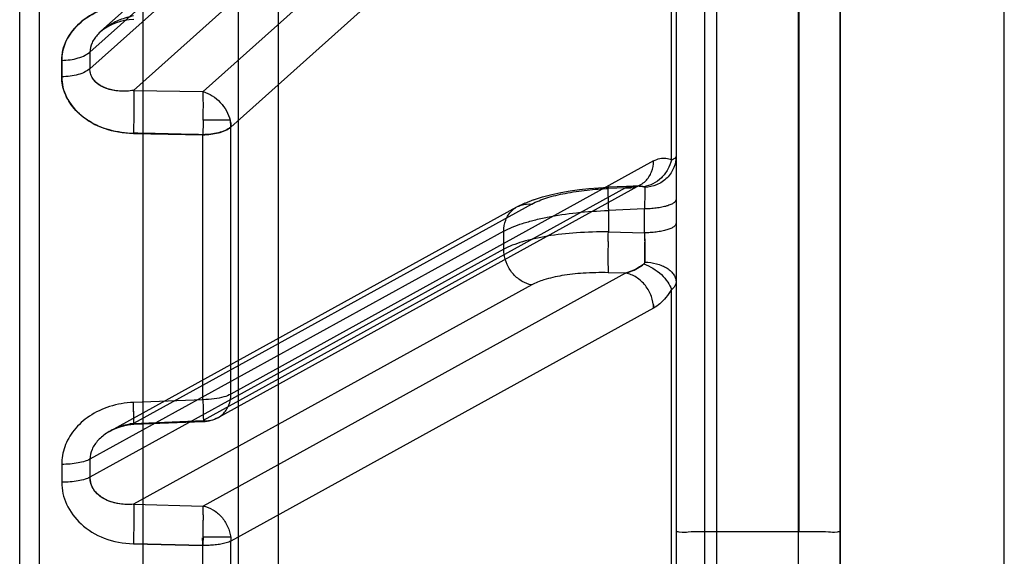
# Model space of a CAD drawing. Header units: millimetres. Extents: x 178516 to 426772, y -178579 to -115871.
# Tile 180 of 256: x 317306 to 317330, y -132221 to -132208. Entities that reach past the tile are written whole.
import ezdxf

# ---------------------------------------------------------------- set-up
doc = ezdxf.new("R2010")
doc.units = ezdxf.units.MM
doc.header["$MEASUREMENT"] = 0
doc.layers.get('0').update_dxf_attribs({"color": 252, "lineweight": 5})
doc.layers.add('AHU03-3-68634OBJ', color=7, linetype='Continuous')
doc.layers.add('EC-MTR_250-0_7OBJ', color=7, linetype='Continuous')
doc.layers.add('IS_centrale', color=7, linetype='Continuous', lineweight=13)

# ---------------------------------------------------------------- blocks, each defined once
blk = doc.blocks.new('VVS030s_FLX1_250_0.38kW_2.00x2v2_t')
at = {"layer": 'AHU03-3-68634OBJ', "color": 7, "linetype": 'Continuous'}
for p, q in [((225.973, 888.894), (225.973, 620.894)), ((229.973, 888.394), (229.973, 621.394))]:
    blk.add_line(p, q, dxfattribs=at)
at = {"layer": 'EC-MTR_250-0_7OBJ', "color": 7, "linetype": 'Continuous'}
for p, q in [((222.673, 822.028), (222.673, 695.508)), ((208.973, 704.044), (208.973, 805.744)), ((211.3, 707.453), (211.3, 802.336)), ((212.273, 703.572), (212.273, 752.908)), ((205.973, 752.742), (205.973, 700.924)), ((206.46, 752.763), (206.46, 700.425)), ((210.437, 747.692), (210.437, 740.83)), ((211.124, 747.636), (211.124, 740.72)), ((222.956, 699.031), (222.956, 746.051)), ((221.858, 745.856), (221.858, 734.583)), ((221.973, 719.078), (221.973, 745.898)), ((224.956, 744.651), (224.956, 740.493)), ((225.973, 704.905), (225.973, 744.665)), ((210.437, 740.83), (208.744, 740.787)), ((208.744, 740.787), (210.437, 740.83)), ((221.424, 735.039), (211.124, 740.72)), ((211.117, 740.624), (210.443, 740.624)), ((224.956, 740.493), (222.956, 740.494)), ((224.956, 740.493), (224.956, 708.023)), ((224.973, 740.493), (224.973, 708.023)), ((208.751, 739.82), (210.444, 739.863)), ((218.453, 734.469), (208.751, 739.82)), ((220.744, 734.179), (210.444, 739.863)), ((217.773, 733.6), (207.686, 739.163)), ((217.773, 733.158), (207.686, 738.721)), ((208.185, 738.031), (218.094, 732.566)), ((208.751, 737.848), (210.444, 737.78)), ((218.453, 732.497), (208.751, 737.848)), ((210.448, 737.81), (208.755, 737.878)), ((220.744, 732.096), (210.444, 737.78)), ((221.103, 732.027), (210.802, 737.711)), ((210.437, 737.269), (208.744, 737.336)), ((210.437, 737.269), (210.437, 730.804)), ((221.424, 731.444), (211.124, 737.131)), ((211.124, 737.131), (211.124, 730.616)), ((220.744, 734.179), (220.323, 734.17)), ((217.773, 733.6), (217.773, 733.158)), ((220.323, 733.177), (221.201, 733.197)), ((220.323, 732.651), (220.323, 733.177)), ((221.201, 733.197), (221.201, 732.614)), ((218.093, 732.566), (218.292, 732.469)), ((221.201, 732.614), (220.323, 732.651)), ((218.292, 732.47), (218.502, 732.388)), ((220.983, 732.056), (220.316, 732.084)), ((220.744, 732.096), (220.323, 732.114)), ((220.983, 732.056), (221.022, 732.052)), ((221.858, 731.418), (221.858, 720.799)), ((208.744, 730.774), (210.437, 730.804)), ((221.424, 721.389), (211.124, 730.616)), ((211.103, 730.452), (210.446, 730.452)), ((208.751, 729.722), (210.444, 729.753)), ((218.453, 721.033), (208.751, 729.722)), ((220.744, 720.524), (210.444, 729.753)), ((206.999, 729.392), (206.999, 728.99)), ((217.773, 720.159), (207.686, 729.193)), ((207.686, 728.786), (207.686, 729.193)), ((217.773, 719.752), (207.686, 728.786)), ((207.955, 728.28), (217.947, 719.331)), ((208.326, 728.076), (208.23, 728.114)), ((208.428, 728.044), (208.325, 728.077)), ((208.534, 728.019), (208.426, 728.045)), ((208.644, 728.001), (208.532, 728.019)), ((208.757, 727.992), (208.643, 728.001))]:
    blk.add_line(p, q, dxfattribs=at)
for points in [[(208.755, 737.878), (208.657, 737.886), (208.562, 737.901), (208.472, 737.921), (208.385, 737.948), (208.303, 737.978), (208.226, 738.013), (208.155, 738.052)], [(208.755, 737.878), (208.62, 737.891), (208.49, 737.917), (208.369, 737.953), (208.257, 737.999), (208.155, 738.052)], [(218.501, 732.389), (218.72, 732.32), (218.944, 732.262), (219.167, 732.215), (219.392, 732.175), (219.618, 732.143), (219.847, 732.117)], [(218.72, 732.32), (218.944, 732.262), (219.167, 732.215), (219.392, 732.175), (219.619, 732.143), (219.847, 732.117), (220.08, 732.098), (220.316, 732.084)], [(220.983, 732.056), (221.022, 732.052), (221.054, 732.046), (221.077, 732.039), (221.093, 732.032), (221.104, 732.027)], [(208.143, 728.157), (208.063, 728.203), (207.994, 728.252), (207.936, 728.3)], [(208.231, 728.114), (208.143, 728.157), (208.063, 728.203)]]:
    blk.add_lwpolyline(points, dxfattribs=at)
for centre, radius, start, end in [((185.672, 739.988), 23.086, 1.47, 1.9833), ((223.661, 739.975), 13.247, 176.292, 177.1333), ((187.517, 740.036), 22.934, 1.4683, 1.9831), ((210.266, 740.733), 0.858, 352.6913, 359.1211), ((210.273, 740.733), 0.851, 352.6656, 359.1466), ((114.789, 739.066), 92.21, 359.86466, 0.13534), ((112.751, 738.942), 94.935, 359.86662, 0.13338), ((210.416, 737.01), 0.8, 61.1117, 87.6992), ((220.567, 735.049), 0.857, 352.6894, 359.3371), ((218.628, 733.599), 0.856, 172.6865, 179.9482), ((218.621, 733.6), 0.848, 172.6538, 179.981), ((238.308, 733.816), 17.997, 181.2947, 182.0339), ((237.924, 733.805), 17.613, 181.2866, 182.0419), ((203.278, 733.832), 17.934, 357.9722, 358.715), ((203.769, 733.817), 17.444, 357.9618, 358.7254), ((191.125, 730.098), 19.324, 1.0472, 2.0934), ((191.398, 730.106), 19.051, 1.0397, 2.101), ((189.15, 730.058), 19.607, 1.0576, 2.091), ((128.591, 729.191), 78.408, 359.85331, 0.14669), ((126.961, 728.99), 80.725, 359.85543, 0.14457)]:
    blk.add_arc(centre, radius, start, end, dxfattribs=at)
for points, knots in [([(206.999, 739.284), (206.998, 739.466), (207.085, 739.852), (207.457, 740.345), (208.038, 740.695), (208.503, 740.776), (208.744, 740.787)], [0, 0, 0, 0, 0.215801, 0.452156, 0.713584, 1, 1, 1, 1]), ([(211.124, 740.72), (211.087, 740.738), (211.006, 740.765), (210.876, 740.795), (210.735, 740.814), (210.587, 740.825), (210.487, 740.829), (210.437, 740.83)], [0, 0, 0, 0, 0.172557, 0.366758, 0.571221, 0.78241, 1, 1, 1, 1]), ([(208.751, 739.82), (208.754, 739.855), (208.756, 739.949), (208.758, 740.119), (208.756, 740.338), (208.752, 740.497), (208.75, 740.58)], [0, 0, 0, 0, 0.138424, 0.370232, 0.672758, 1, 1, 1, 1]), ([(210.443, 740.624), (210.443, 740.617), (210.443, 740.601), (210.444, 740.574), (210.445, 740.543), (210.445, 740.511), (210.446, 740.48), (210.447, 740.45), (210.447, 740.421), (210.448, 740.39), (210.448, 740.357), (210.449, 740.32), (210.449, 740.281), (210.449, 740.239), (210.45, 740.194), (210.45, 740.147), (210.45, 740.098), (210.449, 740.048), (210.449, 739.998), (210.448, 739.95), (210.446, 739.905), (210.445, 739.876), (210.444, 739.863)], [0, 0, 0, 0, 0.027564, 0.064178, 0.106662, 0.149904, 0.190384, 0.228192, 0.265881, 0.305864, 0.349967, 0.398185, 0.450098, 0.505529, 0.56428, 0.626104, 0.690467, 0.75653, 0.822985, 0.88785, 0.948243, 1, 1, 1, 1]), ([(210.444, 739.863), (210.528, 739.88), (210.695, 739.946), (210.902, 740.121), (211.053, 740.354), (211.105, 740.533), (211.117, 740.624)], [0, 0, 0, 0, 0.238316, 0.488819, 0.745517, 1, 1, 1, 1]), ([(222.956, 740.494), (222.832, 740.494), (222.611, 740.501), (222.283, 740.481), (222.133, 740.531), (221.973, 740.482), (221.973, 740.508)], [0, 0, 0, 0, 0.379224, 0.697387, 0.919602, 1, 1, 1, 1]), ([(225.973, 740.508), (225.973, 740.483), (225.822, 740.529), (225.672, 740.48), (225.33, 740.501), (225.093, 740.493), (224.956, 740.493)], [0, 0, 0, 0, 0.073005, 0.277456, 0.596153, 1, 1, 1, 1]), ([(208.751, 739.82), (208.638, 739.83), (208.402, 739.823), (208.068, 739.73), (207.805, 739.539), (207.712, 739.355), (207.696, 739.27)], [0, 0, 0, 0, 0.265153, 0.543035, 0.796771, 1, 1, 1, 1]), ([(208.751, 739.82), (208.66, 739.827), (208.482, 739.827), (208.24, 739.78), (208.026, 739.695), (207.866, 739.579), (207.749, 739.433), (207.71, 739.329), (207.696, 739.27)], [0, 0, 0, 0, 0.213064, 0.408552, 0.569632, 0.745955, 0.859133, 1, 1, 1, 1]), ([(207.686, 739.163), (207.648, 739.184), (207.554, 739.219), (207.392, 739.255), (207.202, 739.278), (207.067, 739.284), (206.999, 739.284)], [0, 0, 0, 0, 0.183767, 0.426134, 0.707795, 1, 1, 1, 1]), ([(207.686, 739.163), (207.686, 739.175), (207.686, 739.199), (207.69, 739.235), (207.694, 739.258), (207.696, 739.27)], [0, 0, 0, 0, 0.340843, 0.672987, 1, 1, 1, 1]), ([(207.696, 739.27), (207.694, 739.261), (207.688, 739.226), (207.686, 739.19), (207.686, 739.163)], [0, 0, 0, 0, 0.245037, 1, 1, 1, 1]), ([(208.744, 737.336), (208.548, 737.347), (208.17, 737.407), (207.67, 737.644), (207.288, 737.985), (207.052, 738.4), (206.998, 738.703), (206.999, 738.848)], [0, 0, 0, 0, 0.232077, 0.446214, 0.644999, 0.827883, 1, 1, 1, 1]), ([(207.686, 738.721), (207.648, 738.742), (207.554, 738.779), (207.392, 738.817), (207.202, 738.841), (207.067, 738.848), (206.999, 738.848)], [0, 0, 0, 0, 0.184421, 0.426912, 0.7083, 1, 1, 1, 1]), ([(208.751, 737.848), (208.637, 737.864), (208.418, 737.915), (208.122, 738.054), (207.885, 738.241), (207.726, 738.468), (207.686, 738.64), (207.686, 738.721)], [0, 0, 0, 0, 0.232423, 0.451177, 0.65462, 0.835826, 1, 1, 1, 1]), ([(208.751, 737.848), (208.751, 737.853), (208.753, 737.863), (208.753, 737.87), (208.755, 737.88), (208.756, 737.874), (208.756, 737.87), (208.757, 737.86), (208.757, 737.843), (208.757, 737.817), (208.757, 737.784), (208.756, 737.744), (208.755, 737.697), (208.754, 737.645), (208.752, 737.588), (208.75, 737.528), (208.748, 737.443), (208.746, 737.379), (208.744, 737.336)], [0, 0, 0, 0, 0.028124, 0.046193, 0.053202, 0.059062, 0.066847, 0.07796, 0.110111, 0.155379, 0.213609, 0.284399, 0.366366, 0.457879, 0.55731, 0.663003, 0.773203, 1, 1, 1, 1]), ([(208.755, 737.878), (208.756, 737.878), (208.756, 737.877), (208.756, 737.875), (208.756, 737.872), (208.757, 737.866), (208.757, 737.854), (208.757, 737.837), (208.757, 737.815), (208.757, 737.788), (208.756, 737.756), (208.755, 737.706), (208.754, 737.634), (208.751, 737.541), (208.748, 737.44), (208.745, 737.371), (208.744, 737.336)], [0, 0, 0, 0, 0.001349, 0.004745, 0.010335, 0.018163, 0.040651, 0.072421, 0.113551, 0.163635, 0.222144, 0.288553, 0.442305, 0.617436, 0.805914, 1, 1, 1, 1]), ([(208.751, 737.848), (208.751, 737.852), (208.752, 737.859), (208.753, 737.868), (208.754, 737.873), (208.754, 737.876), (208.755, 737.877), (208.755, 737.878), (208.755, 737.878)], [0, 0, 0, 0, 0.419407, 0.731548, 0.844454, 0.927099, 0.978634, 1, 1, 1, 1]), ([(210.437, 737.269), (210.44, 737.355), (210.447, 737.527), (210.444, 737.635), (210.457, 737.84), (210.444, 737.788), (210.444, 737.78)], [0, 0, 0, 0, 0.461121, 0.791714, 0.954694, 1, 1, 1, 1]), ([(210.437, 737.269), (210.44, 737.356), (210.447, 737.53), (210.444, 737.638), (210.456, 737.84), (210.444, 737.788), (210.444, 737.78)], [0, 0, 0, 0, 0.46513, 0.798192, 0.953414, 1, 1, 1, 1]), ([(210.444, 737.78), (210.53, 737.789), (210.708, 737.774), (210.938, 737.635), (211.088, 737.406), (211.122, 737.224), (211.124, 737.131)], [0, 0, 0, 0, 0.246549, 0.48766, 0.736132, 1, 1, 1, 1]), ([(211.124, 737.131), (211.071, 737.163), (210.935, 737.213), (210.704, 737.257), (210.53, 737.268), (210.437, 737.269)], [0, 0, 0, 0, 0.261941, 0.604876, 1, 1, 1, 1]), ([(221.424, 735.039), (221.423, 734.941), (221.385, 734.74), (221.238, 734.476), (221.019, 734.274), (220.836, 734.197), (220.744, 734.179)], [0, 0, 0, 0, 0.252089, 0.509119, 0.760996, 1, 1, 1, 1]), ([(221.858, 734.583), (221.819, 734.649), (221.734, 734.771), (221.59, 734.927), (221.48, 735.008), (221.424, 735.039)], [0, 0, 0, 0, 0.362587, 0.697491, 1, 1, 1, 1]), ([(218.453, 734.469), (218.373, 734.453), (218.252, 734.407), (218.11, 734.308), (218.007, 734.211), (217.92, 734.097), (217.83, 733.933), (217.791, 733.798), (217.78, 733.708)], [0, 0, 0, 0, 0.225748, 0.35121, 0.482141, 0.615817, 0.748903, 1, 1, 1, 1]), ([(220.323, 734.17), (220.118, 734.167), (219.739, 734.172), (219.212, 734.23), (218.791, 734.325), (218.546, 734.414), (218.453, 734.469)], [0, 0, 0, 0, 0.322444, 0.593901, 0.830959, 1, 1, 1, 1]), ([(221.188, 733.956), (221.265, 733.984), (221.416, 734.058), (221.616, 734.208), (221.77, 734.385), (221.839, 734.519), (221.858, 734.583)], [0, 0, 0, 0, 0.258935, 0.531058, 0.785803, 1, 1, 1, 1]), ([(221.973, 734.396), (221.973, 734.418), (221.964, 734.465), (221.922, 734.53), (221.882, 734.566), (221.858, 734.583)], [0, 0, 0, 0, 0.292448, 0.616091, 1, 1, 1, 1]), ([(220.316, 733.409), (220.314, 733.492), (220.312, 733.653), (220.311, 733.871), (220.314, 734.027), (220.319, 734.121), (220.321, 734.155), (220.323, 734.17)], [0, 0, 0, 0, 0.328429, 0.631028, 0.862129, 0.942837, 1, 1, 1, 1]), ([(221.189, 733.956), (221.155, 733.983), (221.02, 734.08), (220.864, 734.149), (220.744, 734.179)], [0, 0, 0, 0, 0.255189, 1, 1, 1, 1]), ([(220.744, 734.179), (220.784, 734.169), (220.943, 734.119), (221.091, 734.035), (221.189, 733.956)], [0, 0, 0, 0, 0.244698, 1, 1, 1, 1]), ([(221.212, 733.913), (221.308, 733.916), (221.451, 733.935), (221.631, 733.995), (221.751, 734.057), (221.85, 734.132), (221.922, 734.216), (221.964, 734.306), (221.973, 734.367), (221.973, 734.396)], [0, 0, 0, 0, 0.291499, 0.437761, 0.576237, 0.702112, 0.813758, 0.911763, 1, 1, 1, 1]), ([(221.188, 733.956), (221.193, 733.952), (221.202, 733.944), (221.21, 733.929), (221.212, 733.918), (221.212, 733.913)], [0, 0, 0, 0, 0.366206, 0.688947, 1, 1, 1, 1]), ([(221.208, 733.429), (221.209, 733.472), (221.212, 733.633), (221.213, 733.795), (221.212, 733.913)], [0, 0, 0, 0, 0.266488, 1, 1, 1, 1]), ([(221.212, 733.913), (221.212, 733.876), (221.213, 733.715), (221.211, 733.554), (221.208, 733.429)], [0, 0, 0, 0, 0.227582, 1, 1, 1, 1]), ([(220.323, 733.177), (220.063, 733.173), (219.565, 733.187), (218.962, 733.253), (218.525, 733.337), (218.24, 733.41), (217.99, 733.494), (217.84, 733.563), (217.773, 733.6)], [0, 0, 0, 0, 0.298627, 0.572915, 0.697016, 0.810397, 0.911736, 1, 1, 1, 1]), ([(217.773, 733.158), (217.773, 733.067), (217.803, 732.882), (217.953, 732.644), (218.189, 732.502), (218.369, 732.488), (218.453, 732.497)], [0, 0, 0, 0, 0.254639, 0.512834, 0.762772, 1, 1, 1, 1]), ([(217.773, 733.158), (217.84, 733.121), (217.991, 733.051), (218.24, 732.962), (218.525, 732.882), (218.962, 732.785), (219.564, 732.696), (220.063, 732.66), (220.323, 732.651)], [0, 0, 0, 0, 0.088131, 0.189596, 0.303206, 0.427533, 0.701989, 1, 1, 1, 1]), ([(221.973, 732.965), (221.973, 732.979), (221.965, 733.003), (221.943, 733.029), (221.907, 733.06), (221.842, 733.095), (221.743, 733.13), (221.622, 733.159), (221.487, 733.18), (221.345, 733.193), (221.249, 733.197), (221.201, 733.197)], [0, 0, 0, 0, 0.051476, 0.083502, 0.121571, 0.218896, 0.344251, 0.493999, 0.659589, 0.831214, 1, 1, 1, 1]), ([(218.453, 732.497), (218.57, 732.436), (218.837, 732.33), (219.293, 732.223), (219.796, 732.149), (220.149, 732.121), (220.323, 732.114)], [0, 0, 0, 0, 0.20608, 0.446798, 0.729074, 1, 1, 1, 1]), ([(220.316, 732.084), (220.316, 732.084), (220.315, 732.085), (220.315, 732.089), (220.314, 732.096), (220.313, 732.109), (220.312, 732.127), (220.312, 732.151), (220.312, 732.179), (220.312, 732.213), (220.312, 732.266), (220.314, 732.341), (220.316, 732.438), (220.319, 732.543), (220.321, 732.615), (220.323, 732.651)], [0, 0, 0, 0, 0.001696, 0.005256, 0.018883, 0.041573, 0.073587, 0.115023, 0.165457, 0.224335, 0.291101, 0.445393, 0.620498, 0.808017, 1, 1, 1, 1]), ([(221.212, 732.09), (221.213, 732.117), (221.213, 732.184), (221.21, 732.359), (221.205, 732.506), (221.201, 732.614)], [0, 0, 0, 0, 0.157501, 0.384853, 1, 1, 1, 1]), ([(221.973, 732.382), (221.973, 732.396), (221.965, 732.42), (221.943, 732.446), (221.907, 732.477), (221.842, 732.512), (221.743, 732.547), (221.622, 732.575), (221.487, 732.597), (221.345, 732.61), (221.249, 732.613), (221.201, 732.614)], [0, 0, 0, 0, 0.051476, 0.083502, 0.121571, 0.218896, 0.344251, 0.493999, 0.659589, 0.831214, 1, 1, 1, 1]), ([(220.323, 732.114), (220.322, 732.11), (220.321, 732.103), (220.32, 732.093), (220.318, 732.088), (220.317, 732.084), (220.316, 732.084)], [0, 0, 0, 0, 0.414987, 0.724961, 0.921113, 1, 1, 1, 1]), ([(220.744, 732.096), (220.828, 732.105), (221.006, 732.091), (221.241, 731.952), (221.391, 731.717), (221.423, 731.534), (221.424, 731.444)], [0, 0, 0, 0, 0.237574, 0.48753, 0.745481, 1, 1, 1, 1]), ([(220.983, 732.056), (220.963, 732.057), (220.883, 732.063), (220.803, 732.079), (220.744, 732.096)], [0, 0, 0, 0, 0.244131, 1, 1, 1, 1]), ([(220.744, 732.096), (220.764, 732.09), (220.842, 732.07), (220.923, 732.058), (220.983, 732.056)], [0, 0, 0, 0, 0.255738, 1, 1, 1, 1]), ([(221.188, 732.074), (221.172, 732.07), (221.105, 732.057), (221.035, 732.054), (220.983, 732.056)], [0, 0, 0, 0, 0.242696, 1, 1, 1, 1]), ([(220.983, 732.056), (221.001, 732.055), (221.07, 732.054), (221.139, 732.062), (221.188, 732.074)], [0, 0, 0, 0, 0.257914, 1, 1, 1, 1]), ([(221.188, 732.074), (221.192, 732.075), (221.198, 732.077), (221.207, 732.081), (221.212, 732.086), (221.212, 732.09)], [0, 0, 0, 0, 0.369454, 0.646916, 1, 1, 1, 1]), ([(221.858, 731.418), (221.84, 731.498), (221.778, 731.657), (221.624, 731.861), (221.421, 732.009), (221.265, 732.062), (221.188, 732.074)], [0, 0, 0, 0, 0.248639, 0.509994, 0.765596, 1, 1, 1, 1]), ([(221.973, 731.334), (221.973, 731.426), (221.945, 731.57), (221.854, 731.741), (221.756, 731.86), (221.635, 731.958), (221.458, 732.052), (221.309, 732.085), (221.212, 732.09)], [0, 0, 0, 0, 0.233995, 0.360682, 0.491053, 0.622905, 0.753635, 1, 1, 1, 1]), ([(221.424, 731.444), (221.473, 731.417), (221.571, 731.377), (221.725, 731.367), (221.817, 731.396), (221.858, 731.418)], [0, 0, 0, 0, 0.37139, 0.692251, 1, 1, 1, 1]), ([(221.858, 731.418), (221.876, 731.412), (221.906, 731.399), (221.948, 731.376), (221.973, 731.351), (221.973, 731.334)], [0, 0, 0, 0, 0.379994, 0.664823, 1, 1, 1, 1]), ([(210.437, 730.804), (210.155, 730.799), (209.59, 730.786), (209.026, 730.772), (208.744, 730.767)], [0, 0, 0, 0, 0.5, 1, 1, 1, 1]), ([(211.124, 730.616), (211.082, 730.651), (210.981, 730.707), (210.814, 730.761), (210.63, 730.795), (210.502, 730.803), (210.437, 730.804)], [0, 0, 0, 0, 0.226516, 0.470556, 0.72766, 1, 1, 1, 1]), ([(210.437, 730.804), (210.502, 730.804), (210.63, 730.796), (210.814, 730.762), (210.981, 730.708), (211.082, 730.651), (211.124, 730.616)], [0, 0, 0, 0, 0.272321, 0.529388, 0.773376, 1, 1, 1, 1]), ([(208.744, 730.774), (208.549, 730.767), (208.174, 730.718), (207.675, 730.506), (207.292, 730.194), (207.053, 729.81), (206.998, 729.527), (206.999, 729.392)], [0, 0, 0, 0, 0.239428, 0.457508, 0.656071, 0.834655, 1, 1, 1, 1]), ([(206.999, 729.392), (206.998, 729.56), (207.088, 729.923), (207.465, 730.376), (208.044, 730.693), (208.503, 730.764), (208.744, 730.774)], [0, 0, 0, 0, 0.206976, 0.439486, 0.704408, 1, 1, 1, 1]), ([(211.103, 730.452), (211.106, 730.465), (211.117, 730.519), (211.123, 730.575), (211.124, 730.616)], [0, 0, 0, 0, 0.255121, 1, 1, 1, 1]), ([(211.124, 730.616), (211.123, 730.602), (211.121, 730.547), (211.112, 730.492), (211.103, 730.452)], [0, 0, 0, 0, 0.245148, 1, 1, 1, 1]), ([(208.751, 729.722), (208.753, 729.761), (208.756, 729.855), (208.757, 730.016), (208.757, 730.209), (208.755, 730.348), (208.754, 730.42)], [0, 0, 0, 0, 0.168107, 0.403749, 0.690921, 1, 1, 1, 1]), ([(210.444, 729.753), (210.522, 729.776), (210.675, 729.846), (210.871, 730.008), (211.021, 730.214), (211.084, 730.371), (211.103, 730.452)], [0, 0, 0, 0, 0.243705, 0.498036, 0.753428, 1, 1, 1, 1]), ([(210.446, 730.452), (210.447, 730.44), (210.447, 730.413), (210.448, 730.368), (210.448, 730.318), (210.449, 730.264), (210.449, 730.207), (210.45, 730.147), (210.45, 730.083), (210.45, 730.017), (210.449, 729.949), (210.448, 729.881), (210.446, 729.816), (210.445, 729.774), (210.444, 729.753)], [0, 0, 0, 0, 0.049613, 0.117117, 0.191387, 0.267314, 0.34846, 0.435113, 0.526873, 0.622255, 0.720103, 0.818076, 0.912898, 1, 1, 1, 1]), ([(208.751, 729.722), (208.637, 729.741), (208.408, 729.751), (208.097, 729.695), (207.85, 729.564), (207.748, 729.43), (207.717, 729.359)], [0, 0, 0, 0, 0.297589, 0.583085, 0.803298, 1, 1, 1, 1]), ([(208.751, 729.722), (208.644, 729.739), (208.442, 729.75), (208.181, 729.712), (207.961, 729.63), (207.808, 729.514), (207.732, 729.406), (207.718, 729.359)], [0, 0, 0, 0, 0.278914, 0.513069, 0.673041, 0.874818, 1, 1, 1, 1]), ([(207.686, 729.193), (207.65, 729.225), (207.558, 729.283), (207.394, 729.343), (207.203, 729.381), (207.067, 729.391), (206.999, 729.392)], [0, 0, 0, 0, 0.197311, 0.441552, 0.71726, 1, 1, 1, 1]), ([(207.717, 729.359), (207.71, 729.342), (207.698, 729.306), (207.688, 729.25), (207.686, 729.212), (207.686, 729.193)], [0, 0, 0, 0, 0.330896, 0.663952, 1, 1, 1, 1]), ([(206.999, 728.99), (206.998, 728.822), (207.088, 728.46), (207.466, 728.008), (208.044, 727.687), (208.503, 727.608), (208.744, 727.593)], [0, 0, 0, 0, 0.20596, 0.438133, 0.70373, 1, 1, 1, 1]), ([(208.744, 727.593), (208.548, 727.604), (208.173, 727.66), (207.675, 727.878), (207.292, 728.191), (207.053, 728.573), (206.998, 728.856), (206.999, 728.99)], [0, 0, 0, 0, 0.239904, 0.458669, 0.657398, 0.835492, 1, 1, 1, 1]), ([(206.999, 728.99), (207.067, 728.989), (207.203, 728.979), (207.394, 728.939), (207.558, 728.877), (207.65, 728.818), (207.686, 728.786)], [0, 0, 0, 0, 0.282091, 0.557469, 0.801893, 1, 1, 1, 1]), ([(208.751, 727.905), (208.637, 727.928), (208.418, 727.992), (208.123, 728.14), (207.888, 728.328), (207.728, 728.545), (207.686, 728.71), (207.686, 728.786)], [0, 0, 0, 0, 0.237414, 0.460854, 0.666421, 0.844773, 1, 1, 1, 1])]:
    blk.add_open_spline(points, degree=3, knots=knots, dxfattribs=at)
blk = doc.blocks.new('A$C680519BF')
blk.add_blockref('VVS030s_FLX1_250_0.38kW_2.00x2v2_t', (-1100, 89.5))

msp = doc.modelspace()

# ---------------------------------------------------------------- block references
at = {"layer": 'IS_centrale', "xscale": -1, "rotation": 180}
msp.add_blockref('A$C680519BF', (318199.762, -131390.156), dxfattribs=at)

doc.saveas('drawing.dxf')
